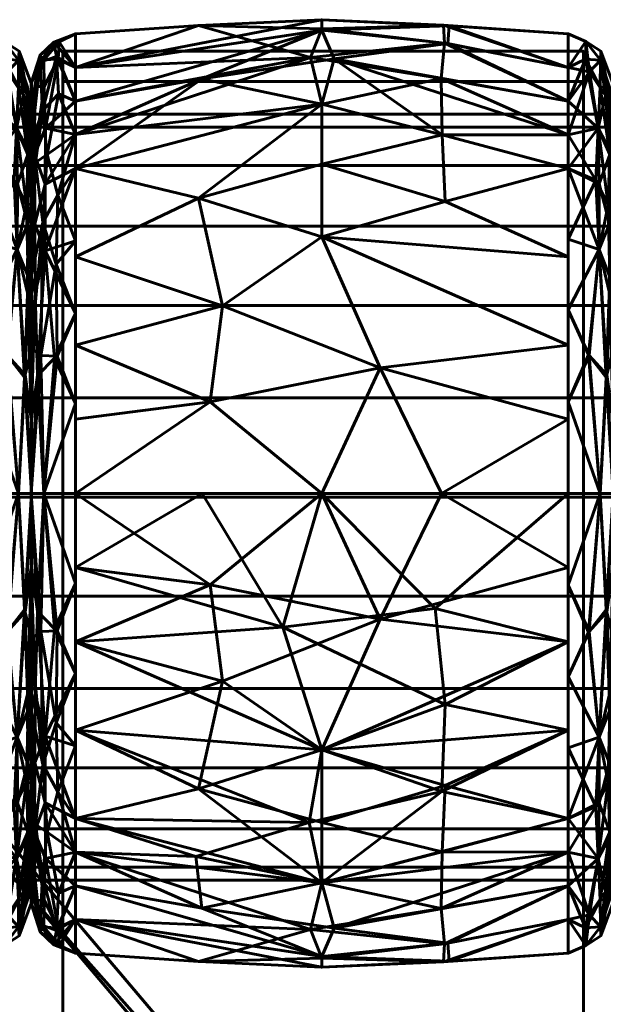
# Model space of a CAD drawing. Header units: millimetres. Extents: x -1091 to 1091, y -439 to 431.
# Tile 197 of 256: x -746 to -727, y 399 to 431. Entities that reach past the tile are written whole.
import ezdxf

# ---------------------------------------------------------------- set-up
doc = ezdxf.new("R2010")
doc.units = ezdxf.units.MM
doc.layers.add('I-FURN', color=30, linetype='Continuous', lineweight=50)

msp = doc.modelspace()

# ---------------------------------------------------------------- meshes
at = {"layer": 'I-FURN', "lineweight": 60}
mesh = msp.add_polyface(dxfattribs=at)
corners = [(-744.54, 415.629, 740.004), (-744.54, 426.24, 744.399), (-744.54, 430.635, 755.009), (-744.54, 426.24, 765.62), (-744.54, 415.629, 770.015), (-736.499, 415.629, 770.471), (-728.458, 415.629, 770.014), (-728.458, 426.239, 765.619), (-728.458, 430.634, 755.009), (-728.458, 426.239, 744.399), (-728.458, 415.629, 740.004), (-736.499, 415.629, 739.547), (-728.458, 420.474, 768.007), (-728.458, 420.474, 742.011), (-744.54, 420.474, 768.008), (-744.54, 420.474, 742.01), (-736.499, 424, 768.01), (-736.499, 424, 742.008), (-736.499, 428.333, 763.824), (-728.458, 428.437, 760.314), (-736.499, 430.795, 758.026), (-736.499, 430.745, 751.754), (-744.54, 428.437, 760.314), (-736.499, 428.333, 746.195), (-728.458, 428.437, 749.704), (-744.54, 428.437, 749.704), (-728.458, 418.052, 769.01), (-734.597, 419.732, 769.891), (-732.589, 415.629, 770.249), (-740.143, 418.615, 770.085), (-739.74, 421.757, 769.125), (-744.54, 423.357, 766.814), (-740.526, 425.265, 766.956), (-736.499, 426.372, 766.13), (-728.458, 423.357, 766.813), (-732.472, 425.161, 767.038), (-732.572, 427.328, 764.952), (-728.458, 427.338, 762.967), (-732.596, 429.171, 762.247), (-736.872, 429.861, 761.051), (-744.54, 429.536, 757.662), (-740.526, 430.904, 756.513), (-736.499, 431.091, 754.887), (-728.458, 429.535, 752.357), (-732.378, 430.311, 750.555), (-736.1, 429.813, 748.855), (-740.422, 429.16, 747.752), (-732.523, 430.912, 756.453), (-732.497, 430.326, 759.436), (-732.344, 430.893, 753.477), (-728.458, 429.535, 757.662), (-744.54, 427.339, 747.051), (-728.458, 418.052, 741.008), (-734.597, 419.732, 740.127), (-732.589, 415.629, 739.769), (-740.143, 418.615, 739.933), (-739.74, 421.757, 740.893), (-744.54, 423.357, 743.204), (-740.526, 425.265, 743.062), (-736.499, 426.372, 743.888), (-728.458, 423.357, 743.205), (-732.472, 425.161, 742.98), (-732.572, 427.328, 745.066), (-728.458, 427.338, 747.052), (-744.54, 427.339, 762.967), (-744.54, 429.536, 752.356), (-744.54, 418.052, 769.011), (-744.54, 418.052, 741.007)]
mesh.append_faces([[corners[k] for k in face] for face in [(26, 28, 6)]], dxfattribs={"vtx0": -1})
mesh.append_faces([[corners[k] for k in face] for face in [(12, 27, 26), (11, 53, 54), (31, 32, 3), (22, 39, 40), (24, 44, 43), (64, 39, 22), (0, 55, 11), (13, 17, 60), (63, 45, 24), (4, 29, 66)]], dxfattribs={"vtx0": -1, "vtx1": -1})
mesh.append_faces([[corners[k] for k in face] for face in [(35, 36, 33), (36, 37, 38), (39, 18, 38), (34, 35, 16), (32, 33, 18), (58, 56, 57), (36, 38, 18), (47, 49, 42), (61, 62, 9), (17, 58, 59), (55, 53, 11), (5, 27, 29), (17, 61, 60), (32, 30, 16), (42, 21, 65), (50, 47, 48), (18, 3, 32), (45, 63, 62), (20, 41, 39), (27, 28, 26), (21, 44, 45), (49, 43, 44), (12, 16, 27), (29, 30, 14), (30, 27, 16), (27, 30, 29), (30, 32, 31), (33, 32, 16), (39, 64, 18), (33, 16, 35), (36, 35, 7), (33, 36, 18), (20, 48, 47), (38, 48, 39), (41, 42, 65), (39, 41, 40), (42, 41, 20), (47, 42, 20), (44, 24, 45), (49, 21, 42), (46, 45, 23), (56, 53, 55), (46, 25, 21), (39, 48, 20), (38, 19, 48), (49, 44, 21), (8, 49, 47), (1, 46, 23), (17, 13, 53), (52, 54, 53), (56, 55, 15), (53, 56, 17), (23, 58, 1), (56, 58, 17), (58, 23, 59), (61, 17, 59), (62, 59, 23), (59, 62, 61), (62, 23, 45), (21, 45, 46)]], dxfattribs={"vtx0": -1, "vtx1": -1, "vtx2": -1})
mesh.append_faces([[corners[k] for k in face] for face in [(55, 0, 67), (46, 1, 51), (29, 14, 66), (16, 12, 34), (36, 7, 37), (41, 2, 40), (21, 25, 65), (48, 19, 50), (56, 15, 57)]], dxfattribs={"vtx0": -1, "vtx2": -1})
mesh.append_faces([[corners[k] for k in face] for face in [(4, 5, 29), (65, 2, 41), (5, 28, 27), (31, 14, 30), (34, 7, 35), (37, 19, 38), (8, 43, 49), (50, 8, 47), (51, 25, 46), (13, 52, 53), (57, 1, 58), (9, 60, 61), (63, 9, 62), (64, 3, 18), (67, 15, 55)]], dxfattribs={"vtx1": -1, "vtx2": -1})
mesh.append_faces([[corners[k] for k in face] for face in [(52, 10, 54)]], dxfattribs={"vtx2": -1})
mesh = msp.add_polyface(dxfattribs=at)
corners = [(-747.458, 415.629, 740.004), (-747.458, 426.239, 744.399), (-747.458, 430.634, 755.009), (-747.458, 426.239, 765.619), (-747.458, 415.629, 770.014), (-746.406, 415.629, 769.469), (-745.984, 415.629, 768.361), (-745.984, 425.071, 764.451), (-745.984, 428.982, 755.009), (-745.984, 425.071, 745.568), (-745.984, 415.629, 741.657), (-746.406, 415.629, 740.549), (-747.458, 421.619, 767.533), (-745.984, 420.35, 766.406), (-745.984, 420.35, 743.612), (-747.458, 421.619, 742.485), (-746.444, 423.587, 767.131), (-746.444, 423.587, 742.887), (-747.458, 428.437, 760.314), (-747.458, 428.437, 749.704), (-746.469, 427.548, 763.315), (-746.4, 429.77, 757.996), (-746.469, 427.548, 746.703), (-746.4, 429.77, 752.022), (-745.984, 427.026, 759.73), (-745.984, 427.026, 750.288), (-746.213, 419.416, 768.689), (-747.458, 418.624, 768.773), (-746.784, 420.152, 769.074), (-746.192, 419.497, 741.389), (-747.458, 418.624, 741.245), (-746.764, 420.134, 740.952), (-747.458, 423.929, 766.576), (-745.984, 422.71, 765.428), (-746.147, 425.054, 765.457), (-746.09, 426.823, 763.313), (-746.239, 428.615, 760.845), (-746.759, 429.386, 760.353), (-747.458, 429.535, 757.662), (-746.874, 430.381, 756.482), (-746.384, 430.064, 755.009), (-746.875, 430.381, 753.528), (-747.458, 429.535, 752.357), (-746.882, 429.802, 750.647), (-746.409, 428.892, 749.239), (-745.984, 426.049, 747.928), (-746.097, 426.687, 746.496), (-746.101, 424.428, 744.163), (-746.107, 428.889, 750.579), (-745.984, 428.004, 752.649), (-745.984, 426.049, 762.09), (-746.438, 425.729, 744.613), (-746.551, 425.849, 765.441), (-746.106, 422.176, 742.658), (-746.091, 422.699, 767.024), (-745.984, 422.71, 744.59), (-747.458, 423.929, 743.442), (-747.458, 427.338, 762.967), (-747.458, 427.338, 747.052), (-745.984, 428.004, 757.369), (-745.984, 417.99, 767.384), (-745.984, 417.99, 742.635)]
mesh.append_faces([[corners[k] for k in face] for face in [(1, 17, 56), (27, 28, 12), (18, 37, 38), (59, 36, 24), (38, 39, 2), (9, 46, 45), (32, 52, 3), (33, 54, 13), (10, 29, 61)]], dxfattribs={"vtx0": -1, "vtx1": -1})
mesh.append_faces([[corners[k] for k in face] for face in [(26, 13, 54), (33, 34, 54), (52, 16, 34), (36, 37, 20), (59, 40, 21), (35, 36, 20), (22, 19, 43), (39, 37, 21), (17, 29, 31), (17, 51, 47), (47, 53, 17), (23, 49, 48), (23, 41, 40), (43, 41, 23), (46, 47, 51), (45, 46, 48), (20, 34, 35), (28, 5, 26), (52, 32, 16), (5, 28, 27), (16, 28, 26), (30, 31, 11), (31, 15, 17), (11, 31, 29), (16, 12, 28), (34, 16, 54), (35, 34, 7), (52, 34, 20), (35, 50, 36), (37, 36, 21), (38, 37, 39), (40, 39, 21), (41, 2, 39), (36, 59, 21), (40, 41, 39), (43, 44, 22), (41, 43, 42), (43, 23, 44), (23, 48, 44), (44, 48, 46), (46, 9, 47), (44, 46, 22), (55, 53, 47), (23, 40, 49), (46, 51, 22), (52, 20, 57), (53, 61, 29), (29, 17, 53), (26, 54, 16), (17, 1, 51), (37, 57, 20), (1, 22, 51)]], dxfattribs={"vtx0": -1, "vtx1": -1, "vtx2": -1})
mesh.append_faces([[corners[k] for k in face] for face in [(37, 18, 57), (26, 5, 6), (53, 14, 61), (16, 32, 12), (22, 1, 58), (40, 59, 8), (31, 30, 15), (36, 50, 24), (52, 57, 3), (35, 7, 50), (43, 19, 42), (53, 55, 14), (48, 25, 45), (17, 15, 56), (47, 9, 55)]], dxfattribs={"vtx0": -1, "vtx2": -1})
mesh.append_faces([[corners[k] for k in face] for face in [(4, 5, 27)]], dxfattribs={"vtx1": -1})
mesh.append_faces([[corners[k] for k in face] for face in [(33, 7, 34), (42, 2, 41), (60, 13, 26, 6), (10, 11, 29), (8, 49, 40), (49, 25, 48), (58, 19, 22)]], dxfattribs={"vtx1": -1, "vtx2": -1})
mesh.append_faces([[corners[k] for k in face] for face in [(11, 0, 30)]], dxfattribs={"vtx2": -1})
mesh = msp.add_polyface(dxfattribs=at)
corners = [(-745.986, 415.629, 741.623), (-745.986, 425.094, 745.544), (-745.986, 429.015, 755.009), (-745.986, 425.094, 764.474), (-745.986, 415.629, 768.395), (-745.572, 415.629, 769.48), (-744.54, 415.629, 770.015), (-744.54, 426.24, 765.62), (-744.54, 430.635, 755.009), (-744.54, 426.24, 744.399), (-744.54, 415.629, 740.004), (-745.572, 415.629, 740.538), (-744.54, 421.501, 767.582), (-745.986, 420.362, 766.434), (-745.986, 420.362, 743.584), (-744.54, 421.501, 742.436), (-745.532, 423.551, 767.172), (-745.61, 424.476, 743.613), (-744.54, 428.437, 749.704), (-744.54, 428.437, 760.314), (-745.618, 428.121, 747.811), (-745.521, 427.546, 763.315), (-745.577, 429.785, 757.989), (-745.986, 427.055, 750.277), (-745.697, 429.701, 752.398), (-745.986, 427.055, 759.742), (-745.68, 420.133, 741.399), (-745.783, 419.475, 768.65), (-744.54, 418.565, 768.798), (-745.224, 420.045, 769.099), (-744.54, 418.565, 741.22), (-745.143, 420.114, 740.891), (-745.173, 423.112, 742.244), (-745.122, 425.367, 743.831), (-744.54, 427.339, 747.051), (-745.47, 426.69, 745.516), (-745.853, 426.431, 746.056), (-745.095, 428.671, 747.931), (-745.164, 429.895, 751.061), (-745.247, 430.363, 754.296), (-745.986, 426.075, 747.91), (-744.54, 429.536, 757.662), (-745.105, 429.807, 759.371), (-745.569, 428.907, 760.772), (-745.986, 426.075, 762.108), (-745.878, 426.689, 763.541), (-745.87, 424.425, 765.888), (-745.866, 428.914, 759.426), (-745.986, 428.035, 757.375), (-745.072, 430.372, 756.793), (-745.7, 429.934, 755.26), (-744.54, 429.536, 752.356), (-745.534, 425.725, 765.434), (-745.865, 422.162, 767.394), (-744.54, 423.87, 743.417), (-745.986, 422.728, 765.454), (-744.54, 423.87, 766.601), (-745.986, 422.728, 744.564), (-744.54, 427.339, 762.967), (-745.986, 428.035, 752.643), (-745.986, 417.996, 742.604), (-745.986, 417.996, 767.414)]
mesh.append_faces([[corners[k] for k in face] for face in [(58, 52, 7), (19, 21, 58), (30, 31, 15), (9, 33, 34), (3, 45, 44), (8, 49, 41), (48, 50, 2), (51, 39, 8), (54, 33, 9), (0, 26, 11), (4, 27, 61)]], dxfattribs={"vtx0": -1, "vtx1": -1})
mesh.append_faces([[corners[k] for k in face] for face in [(38, 18, 37), (52, 46, 16), (26, 14, 17), (27, 29, 16), (43, 21, 42), (33, 35, 34), (20, 36, 40), (35, 33, 17), (31, 11, 26), (11, 31, 30), (20, 38, 37), (53, 16, 46), (35, 36, 20), (23, 24, 20), (33, 54, 32), (45, 46, 52), (22, 42, 49), (44, 45, 47), (49, 50, 22), (50, 47, 22), (31, 32, 15), (28, 29, 5), (29, 12, 16), (5, 29, 27), (32, 26, 17), (26, 32, 31), (33, 32, 17), (35, 20, 37), (17, 36, 35), (35, 37, 34), (38, 20, 24), (39, 38, 24), (39, 51, 38), (50, 39, 24), (49, 42, 41), (39, 49, 8), (42, 22, 43), (22, 47, 43), (43, 47, 45), (45, 3, 46), (43, 45, 21), (55, 53, 46), (50, 48, 47), (49, 39, 50), (2, 50, 24), (45, 52, 21), (53, 61, 27), (27, 16, 53), (16, 7, 52), (57, 36, 17), (42, 21, 19), (52, 58, 21)]], dxfattribs={"vtx0": -1, "vtx1": -1, "vtx2": -1})
mesh.append_faces([[corners[k] for k in face] for face in [(53, 13, 61), (16, 56, 7), (26, 0, 60), (16, 12, 56), (29, 28, 12), (37, 18, 34), (46, 3, 55), (17, 14, 57), (42, 19, 41), (36, 1, 40), (53, 55, 13), (47, 25, 44)]], dxfattribs={"vtx0": -1, "vtx2": -1})
mesh.append_faces([[corners[k] for k in face] for face in [(24, 23, 59, 2)]], dxfattribs={"vtx0": -1, "vtx3": -1})
mesh.append_faces([[corners[k] for k in face] for face in [(57, 1, 36), (4, 5, 27), (40, 23, 20), (48, 25, 47), (51, 18, 38), (54, 15, 32), (60, 14, 26)]], dxfattribs={"vtx1": -1, "vtx2": -1})
mesh.append_faces([[corners[k] for k in face] for face in [(5, 6, 28), (30, 10, 11)]], dxfattribs={"vtx2": -1})
mesh = msp.add_polyface(dxfattribs=at)
corners = [(-728.458, 415.629, 740.004), (-728.458, 426.239, 744.399), (-728.458, 430.634, 755.009), (-728.458, 426.239, 765.619), (-728.458, 415.629, 770.014), (-727.406, 415.629, 769.469), (-726.984, 415.629, 768.361), (-726.984, 425.071, 764.451), (-726.984, 428.982, 755.009), (-726.984, 425.071, 745.568), (-726.984, 415.629, 741.657), (-727.406, 415.629, 740.549), (-728.458, 421.619, 767.533), (-726.984, 420.35, 766.406), (-726.984, 420.35, 743.612), (-728.458, 421.619, 742.485), (-727.444, 423.587, 767.131), (-727.444, 423.587, 742.887), (-728.458, 428.437, 760.314), (-728.458, 428.437, 749.704), (-727.469, 427.548, 763.315), (-727.4, 429.77, 757.996), (-727.469, 427.548, 746.703), (-727.4, 429.77, 752.022), (-726.984, 427.026, 759.73), (-726.984, 427.026, 750.288), (-727.213, 419.416, 768.689), (-728.458, 418.624, 768.773), (-727.784, 420.152, 769.074), (-727.192, 419.497, 741.389), (-728.458, 418.624, 741.245), (-727.764, 420.134, 740.952), (-728.458, 423.929, 766.576), (-726.984, 422.71, 765.428), (-727.147, 425.054, 765.457), (-727.09, 426.823, 763.313), (-727.239, 428.615, 760.845), (-727.759, 429.386, 760.353), (-728.458, 429.535, 757.662), (-727.874, 430.381, 756.482), (-727.384, 430.064, 755.009), (-727.875, 430.381, 753.528), (-728.458, 429.535, 752.357), (-727.882, 429.802, 750.647), (-727.409, 428.892, 749.239), (-726.984, 426.049, 747.928), (-727.097, 426.687, 746.496), (-727.101, 424.428, 744.163), (-727.107, 428.889, 750.579), (-726.984, 428.004, 752.649), (-726.984, 426.049, 762.09), (-727.438, 425.729, 744.613), (-727.551, 425.849, 765.441), (-727.106, 422.176, 742.658), (-727.091, 422.699, 767.024), (-726.984, 422.71, 744.59), (-728.458, 423.929, 743.442), (-728.458, 427.338, 762.967), (-728.458, 427.338, 747.052), (-726.984, 428.004, 757.369), (-726.984, 417.99, 767.384), (-726.984, 417.99, 742.635)]
mesh.append_faces([[corners[k] for k in face] for face in [(19, 22, 58), (1, 17, 56), (27, 28, 12), (18, 37, 38), (59, 36, 24), (38, 39, 2), (9, 46, 45), (32, 52, 3), (33, 54, 13), (61, 53, 14)]], dxfattribs={"vtx0": -1, "vtx1": -1})
mesh.append_faces([[corners[k] for k in face] for face in [(26, 13, 54), (33, 34, 54), (52, 16, 34), (36, 37, 20), (35, 36, 20), (51, 1, 22), (53, 61, 29), (39, 37, 21), (17, 29, 31), (17, 51, 47), (43, 44, 22), (47, 53, 17), (23, 49, 48), (23, 41, 40), (43, 41, 23), (46, 47, 51), (45, 46, 48), (20, 34, 35), (28, 5, 26), (52, 32, 16), (5, 28, 27), (16, 28, 26), (30, 31, 11), (31, 15, 17), (11, 31, 29), (16, 12, 28), (34, 16, 54), (35, 34, 7), (52, 34, 20), (35, 50, 36), (37, 36, 21), (38, 37, 39), (40, 39, 21), (41, 2, 39), (36, 59, 21), (40, 41, 39), (59, 40, 21), (41, 43, 42), (43, 23, 44), (23, 48, 44), (44, 48, 46), (46, 9, 47), (44, 46, 22), (55, 53, 47), (23, 40, 49), (46, 51, 22), (52, 20, 57), (29, 17, 53), (26, 54, 16), (17, 1, 51), (37, 57, 20), (43, 22, 19)]], dxfattribs={"vtx0": -1, "vtx1": -1, "vtx2": -1})
mesh.append_faces([[corners[k] for k in face] for face in [(37, 18, 57), (26, 5, 6), (16, 32, 12), (40, 59, 8), (31, 30, 15), (36, 50, 24), (52, 57, 3), (35, 7, 50), (43, 19, 42), (53, 55, 14), (48, 25, 45), (17, 15, 56), (47, 9, 55), (22, 1, 58)]], dxfattribs={"vtx0": -1, "vtx2": -1})
mesh.append_faces([[corners[k] for k in face] for face in [(4, 5, 27)]], dxfattribs={"vtx1": -1})
mesh.append_faces([[corners[k] for k in face] for face in [(33, 7, 34), (42, 2, 41), (60, 13, 26, 6), (10, 11, 29), (8, 49, 40), (49, 25, 48), (61, 10, 29)]], dxfattribs={"vtx1": -1, "vtx2": -1})
mesh.append_faces([[corners[k] for k in face] for face in [(11, 0, 30)]], dxfattribs={"vtx2": -1})
mesh = msp.add_polyface(dxfattribs=at)
corners = [(-744.958, 430.064, 755.339), (-744.958, 429.075, 755.482), (-727.958, 429.075, 755.482), (-727.958, 430.064, 755.339)]
mesh.append_faces([[corners[k] for k in face] for face in [(0, 1, 2, 3)]])
mesh = msp.add_polyface(dxfattribs=at)
corners = [(-727.958, 430.064, 755.339), (-727.958, 355.602, 238.251), (-744.958, 355.602, 238.251), (-744.958, 430.064, 755.339)]
mesh.append_faces([[corners[k] for k in face] for face in [(0, 1, 2, 3)]])
mesh = msp.add_polyface(dxfattribs=at)
corners = [(-744.958, 430.064, 755.339), (-744.958, 355.602, 238.251), (-744.958, 354.612, 238.394), (-744.958, 429.075, 755.482)]
mesh.append_faces([[corners[k] for k in face] for face in [(0, 1, 2, 3)]])
mesh = msp.add_polyface(dxfattribs=at)
corners = [(-727.958, 429.075, 755.482), (-727.958, 354.612, 238.394), (-727.958, 355.602, 238.251), (-727.958, 430.064, 755.339)]
mesh.append_faces([[corners[k] for k in face] for face in [(0, 1, 2, 3)]])
mesh = msp.add_polyface(dxfattribs=at)
corners = [(-745.986, 415.629, 755.009), (-745.986, 415.629, 768.395), (-745.986, 425.094, 764.474), (-745.986, 429.015, 755.009), (-745.986, 425.094, 745.544), (-745.986, 415.629, 741.623)]
mesh.append_faces([[corners[k] for k in face] for face in [(2, 3, 0, 1)]], dxfattribs={"vtx1": -1})
mesh.append_faces([[corners[k] for k in face] for face in [(4, 5, 0, 3)]], dxfattribs={"vtx2": -1})
mesh = msp.add_polyface(dxfattribs=at)
corners = [(-744.958, 429.075, 755.482), (-744.958, 354.612, 238.394), (-727.958, 354.612, 238.394), (-727.958, 429.075, 755.482)]
mesh.append_faces([[corners[k] for k in face] for face in [(0, 1, 2, 3)]])
mesh = msp.add_polyface(dxfattribs=at)
corners = [(-745.984, 415.629, 741.657), (-745.984, 425.071, 745.568), (-745.984, 428.982, 755.009), (-745.984, 425.071, 764.451), (-745.984, 415.629, 768.361), (-745.984, 415.629, 755.009)]
mesh.append_faces([[corners[k] for k in face] for face in [(5, 2, 3, 4)]], dxfattribs={"vtx0": -1})
mesh.append_faces([[corners[k] for k in face] for face in [(5, 0, 1, 2)]], dxfattribs={"vtx3": -1})
mesh = msp.add_polyface(dxfattribs=at)
corners = [(1005.286, 403.011, 755.21), (1005.286, 403.437, 758.445), (1005.286, 404.685, 761.46), (1005.286, 406.672, 764.048), (1005.286, 409.261, 766.035), (1005.286, 412.275, 767.284), (1005.286, 415.511, 767.71), (1005.286, 418.746, 767.284), (1005.286, 421.761, 766.035), (1005.286, 424.35, 764.048), (1005.286, 426.336, 761.46), (1005.286, 427.585, 758.445), (1005.286, 428.011, 755.21), (-1005.286, 428.011, 755.21), (-1005.286, 427.585, 758.445), (-1005.286, 426.336, 761.46), (-1005.286, 424.35, 764.048), (-1005.286, 421.761, 766.035), (-1005.286, 418.746, 767.284), (-1005.286, 415.511, 767.71), (-1005.286, 412.275, 767.284), (-1005.286, 409.261, 766.035), (-1005.286, 406.672, 764.048), (-1005.286, 404.685, 761.46), (-1005.286, 403.437, 758.445), (-1005.286, 403.011, 755.21)]
mesh.append_faces([[corners[k] for k in face] for face in [(13, 14, 11, 12)]], dxfattribs={"vtx1": -1})
mesh.append_faces([[corners[k] for k in face] for face in [(14, 15, 10, 11), (16, 17, 8, 9), (15, 16, 9, 10), (17, 18, 7, 8), (6, 7, 18, 19), (20, 21, 4, 5), (21, 22, 3, 4), (23, 24, 1, 2), (22, 23, 2, 3), (19, 20, 5, 6)]], dxfattribs={"vtx1": -1, "vtx3": -1})
mesh.append_faces([[corners[k] for k in face] for face in [(24, 25, 0, 1)]], dxfattribs={"vtx3": -1})
mesh = msp.add_polyface(dxfattribs=at)
corners = [(1005.286, 428.011, 755.21), (1005.286, 427.585, 751.974), (1005.286, 426.336, 748.96), (1005.286, 424.35, 746.371), (1005.286, 421.761, 744.384), (1005.286, 418.746, 743.136), (1005.286, 415.511, 742.71), (1005.286, 412.275, 743.136), (1005.286, 409.261, 744.384), (1005.286, 406.672, 746.371), (1005.286, 404.685, 748.96), (1005.286, 403.437, 751.974), (1005.286, 403.011, 755.21), (-1005.286, 403.011, 755.21), (-1005.286, 403.437, 751.974), (-1005.286, 404.685, 748.96), (-1005.286, 406.672, 746.371), (-1005.286, 409.261, 744.384), (-1005.286, 412.275, 743.136), (-1005.286, 415.511, 742.71), (-1005.286, 418.746, 743.136), (-1005.286, 421.761, 744.384), (-1005.286, 424.35, 746.371), (-1005.286, 426.336, 748.96), (-1005.286, 427.585, 751.974), (-1005.286, 428.011, 755.21)]
mesh.append_faces([[corners[k] for k in face] for face in [(13, 14, 11, 12)]], dxfattribs={"vtx1": -1})
mesh.append_faces([[corners[k] for k in face] for face in [(14, 15, 10, 11), (16, 17, 8, 9), (15, 16, 9, 10), (17, 18, 7, 8), (6, 7, 18, 19), (20, 21, 4, 5), (21, 22, 3, 4), (23, 24, 1, 2), (22, 23, 2, 3), (19, 20, 5, 6)]], dxfattribs={"vtx1": -1, "vtx3": -1})
mesh.append_faces([[corners[k] for k in face] for face in [(24, 25, 0, 1)]], dxfattribs={"vtx3": -1})
mesh = msp.add_polyface(dxfattribs=at)
corners = [(-747.458, 415.629, 770.014), (-747.458, 405.02, 765.619), (-747.458, 400.625, 755.009), (-747.458, 405.02, 744.399), (-747.458, 415.629, 740.004), (-746.406, 415.629, 740.549), (-745.984, 415.629, 741.657), (-745.984, 406.188, 745.568), (-745.984, 402.277, 755.009), (-745.984, 406.188, 764.451), (-745.984, 415.629, 768.361), (-746.406, 415.629, 769.469), (-747.458, 409.64, 742.485), (-745.984, 410.909, 743.612), (-745.984, 410.909, 766.406), (-747.458, 409.64, 767.533), (-746.444, 407.672, 742.887), (-746.444, 407.672, 767.131), (-747.458, 402.822, 749.704), (-747.458, 402.822, 760.314), (-746.469, 403.711, 746.703), (-746.4, 401.489, 752.022), (-746.469, 403.711, 763.315), (-746.4, 401.489, 757.996), (-745.984, 404.233, 750.288), (-745.984, 404.233, 759.73), (-746.213, 411.843, 741.329), (-747.458, 412.635, 741.245), (-746.784, 411.107, 740.944), (-746.192, 411.762, 768.629), (-747.458, 412.635, 768.773), (-746.764, 411.125, 769.067), (-747.458, 407.33, 743.442), (-745.984, 408.548, 744.59), (-746.147, 406.205, 744.561), (-746.09, 404.436, 746.705), (-746.239, 402.643, 749.173), (-746.759, 401.873, 749.665), (-747.458, 401.723, 752.357), (-746.874, 400.878, 753.536), (-746.384, 401.195, 755.009), (-746.875, 400.878, 756.49), (-747.458, 401.723, 757.662), (-746.882, 401.456, 759.371), (-746.409, 402.367, 760.779), (-745.984, 405.21, 762.09), (-746.097, 404.572, 763.522), (-746.101, 406.831, 765.855), (-746.107, 402.37, 759.439), (-745.984, 403.255, 757.369), (-745.984, 405.21, 747.928), (-746.438, 405.53, 765.405), (-746.551, 405.41, 744.577), (-746.106, 409.083, 767.36), (-746.091, 408.56, 742.995), (-745.984, 408.548, 765.428), (-747.458, 407.33, 766.576), (-747.458, 403.921, 747.052), (-747.458, 403.921, 762.967), (-745.984, 403.255, 752.649), (-745.984, 413.269, 742.635), (-745.984, 413.269, 767.384)]
mesh.append_faces([[corners[k] for k in face] for face in [(19, 22, 58), (1, 17, 56), (27, 28, 12), (18, 37, 38), (59, 36, 24), (38, 39, 2), (9, 46, 45), (32, 52, 3), (33, 54, 13)]], dxfattribs={"vtx0": -1, "vtx1": -1})
mesh.append_faces([[corners[k] for k in face] for face in [(26, 13, 54), (33, 34, 54), (52, 16, 34), (36, 37, 20), (35, 36, 20), (51, 1, 22), (53, 61, 29), (39, 37, 21), (17, 29, 31), (17, 51, 47), (43, 44, 22), (47, 53, 17), (23, 49, 48), (23, 41, 40), (43, 41, 23), (46, 47, 51), (45, 46, 48), (20, 34, 35), (28, 5, 26), (52, 32, 16), (5, 28, 27), (16, 28, 26), (30, 31, 11), (31, 15, 17), (11, 31, 29), (16, 12, 28), (34, 16, 54), (35, 34, 7), (52, 34, 20), (35, 50, 36), (37, 36, 21), (38, 37, 39), (40, 39, 21), (41, 2, 39), (36, 59, 21), (40, 41, 39), (59, 40, 21), (41, 43, 42), (43, 23, 44), (23, 48, 44), (44, 48, 46), (46, 9, 47), (44, 46, 22), (55, 53, 47), (23, 40, 49), (46, 51, 22), (52, 20, 57), (29, 17, 53), (26, 54, 16), (17, 1, 51), (37, 57, 20), (43, 22, 19)]], dxfattribs={"vtx0": -1, "vtx1": -1, "vtx2": -1})
mesh.append_faces([[corners[k] for k in face] for face in [(37, 18, 57), (16, 32, 12), (26, 5, 6), (40, 59, 8), (26, 60, 13), (31, 30, 15), (36, 50, 24), (52, 57, 3), (35, 7, 50), (43, 19, 42), (48, 25, 45), (17, 15, 56), (47, 9, 55), (22, 1, 58), (26, 6, 60)]], dxfattribs={"vtx0": -1, "vtx2": -1})
mesh.append_faces([[corners[k] for k in face] for face in [(53, 55, 14, 61)]], dxfattribs={"vtx0": -1, "vtx3": -1})
mesh.append_faces([[corners[k] for k in face] for face in [(4, 5, 27)]], dxfattribs={"vtx1": -1})
mesh.append_faces([[corners[k] for k in face] for face in [(33, 7, 34), (42, 2, 41), (10, 11, 29), (8, 49, 40), (49, 25, 48), (61, 10, 29)]], dxfattribs={"vtx1": -1, "vtx2": -1})
mesh.append_faces([[corners[k] for k in face] for face in [(11, 0, 30)]], dxfattribs={"vtx2": -1})
mesh = msp.add_polyface(dxfattribs=at)
corners = [(-745.986, 415.629, 768.395), (-745.986, 406.164, 764.474), (-745.986, 402.244, 755.009), (-745.986, 406.164, 745.544), (-745.986, 415.629, 741.623), (-745.572, 415.629, 740.538), (-744.54, 415.629, 740.004), (-744.54, 405.019, 744.399), (-744.54, 400.624, 755.009), (-744.54, 405.019, 765.62), (-744.54, 415.629, 770.015), (-745.572, 415.629, 769.48), (-744.54, 409.758, 742.436), (-745.986, 410.897, 743.584), (-745.986, 410.897, 766.434), (-744.54, 409.758, 767.582), (-745.532, 407.708, 742.846), (-745.61, 406.783, 766.405), (-744.54, 402.821, 760.314), (-744.54, 402.821, 749.704), (-745.618, 403.138, 762.207), (-745.521, 403.713, 746.703), (-745.577, 401.474, 752.03), (-745.986, 404.204, 759.742), (-745.697, 401.558, 757.62), (-745.986, 404.204, 750.277), (-745.68, 411.126, 768.62), (-745.783, 411.784, 741.368), (-744.54, 412.694, 741.22), (-745.224, 411.214, 740.92), (-744.54, 412.694, 768.798), (-745.143, 411.144, 769.127), (-745.173, 408.147, 767.774), (-745.122, 405.892, 766.187), (-744.54, 403.92, 762.967), (-745.47, 404.569, 764.502), (-745.853, 404.828, 763.962), (-745.095, 402.588, 762.088), (-745.164, 401.364, 758.957), (-745.247, 400.896, 755.722), (-745.986, 405.184, 762.108), (-744.54, 401.723, 752.356), (-745.105, 401.452, 750.647), (-745.569, 402.352, 749.246), (-745.986, 405.184, 747.91), (-745.878, 404.57, 746.477), (-745.87, 406.833, 744.13), (-745.866, 402.345, 750.592), (-745.986, 403.224, 752.643), (-745.072, 400.887, 753.226), (-745.7, 401.325, 754.758), (-744.54, 401.723, 757.662), (-745.534, 405.534, 744.584), (-745.865, 409.097, 742.625), (-744.54, 407.388, 766.601), (-745.986, 408.531, 744.564), (-744.54, 407.388, 743.417), (-745.986, 408.531, 765.454), (-744.54, 403.92, 747.051), (-745.986, 403.224, 757.375), (-745.986, 413.263, 767.414), (-745.986, 413.263, 742.604)]
mesh.append_faces([[corners[k] for k in face] for face in [(58, 52, 7), (19, 21, 58), (61, 53, 13), (30, 31, 15), (9, 33, 34), (3, 45, 44), (8, 49, 41), (48, 50, 2), (51, 39, 8), (54, 33, 9), (0, 26, 11)]], dxfattribs={"vtx0": -1, "vtx1": -1})
mesh.append_faces([[corners[k] for k in face] for face in [(52, 46, 16), (38, 18, 37), (16, 27, 29), (21, 42, 43), (53, 16, 46), (26, 14, 17), (53, 61, 27), (17, 35, 33), (20, 36, 40), (31, 11, 26), (11, 31, 30), (33, 54, 32), (20, 38, 37), (35, 36, 20), (23, 24, 20), (33, 35, 34), (45, 46, 52), (22, 42, 49), (44, 45, 47), (49, 50, 22), (50, 47, 22), (31, 32, 15), (28, 29, 5), (29, 12, 16), (5, 29, 27), (32, 26, 17), (26, 32, 31), (33, 32, 17), (35, 20, 37), (17, 36, 35), (35, 37, 34), (38, 20, 24), (39, 38, 24), (39, 51, 38), (50, 39, 24), (49, 42, 41), (39, 49, 8), (42, 22, 43), (22, 47, 43), (43, 47, 45), (45, 3, 46), (43, 45, 21), (55, 53, 46), (50, 48, 47), (49, 39, 50), (2, 50, 24), (45, 52, 21), (27, 16, 53), (16, 7, 52), (57, 36, 17), (42, 21, 19), (52, 58, 21)]], dxfattribs={"vtx0": -1, "vtx1": -1, "vtx2": -1})
mesh.append_faces([[corners[k] for k in face] for face in [(26, 0, 60), (16, 56, 7), (24, 23, 59), (16, 12, 56), (29, 28, 12), (37, 18, 34), (46, 3, 55), (17, 14, 57), (42, 19, 41), (36, 1, 40), (53, 55, 13), (47, 25, 44)]], dxfattribs={"vtx0": -1, "vtx2": -1})
mesh.append_faces([[corners[k] for k in face] for face in [(57, 1, 36), (59, 2, 24), (4, 5, 27), (40, 23, 20), (48, 25, 47), (51, 18, 38), (54, 15, 32), (60, 14, 26), (61, 4, 27)]], dxfattribs={"vtx1": -1, "vtx2": -1})
mesh.append_faces([[corners[k] for k in face] for face in [(5, 6, 28), (30, 10, 11)]], dxfattribs={"vtx2": -1})
mesh = msp.add_polyface(dxfattribs=at)
corners = [(-745.986, 415.629, 755.009), (-745.986, 415.629, 741.623), (-745.986, 406.164, 745.544), (-745.986, 402.244, 755.009), (-745.986, 406.164, 764.474), (-745.986, 415.629, 768.395)]
mesh.append_faces([[corners[k] for k in face] for face in [(4, 5, 0, 3)]], dxfattribs={"vtx2": -1})
mesh.append_faces([[corners[k] for k in face] for face in [(0, 1, 2, 3)]], dxfattribs={"vtx3": -1})
mesh = msp.add_polyface(dxfattribs=at)
corners = [(-745.984, 415.629, 768.361), (-745.984, 406.188, 764.451), (-745.984, 402.277, 755.009), (-745.984, 406.188, 745.568), (-745.984, 415.629, 741.657), (-745.984, 415.629, 755.009)]
mesh.append_faces([[corners[k] for k in face] for face in [(3, 4, 5, 2)]], dxfattribs={"vtx2": -1})
mesh.append_faces([[corners[k] for k in face] for face in [(5, 0, 1, 2)]], dxfattribs={"vtx3": -1})
mesh = msp.add_polyface(dxfattribs=at)
corners = [(-744.54, 415.629, 770.015), (-744.54, 405.019, 765.62), (-744.54, 400.624, 755.009), (-744.54, 405.019, 744.399), (-744.54, 415.629, 740.004), (-736.499, 415.629, 739.547), (-728.458, 415.629, 740.004), (-728.458, 405.02, 744.399), (-728.458, 400.625, 755.009), (-728.458, 405.02, 765.619), (-728.458, 415.629, 770.014), (-736.499, 415.629, 770.471), (-728.458, 410.785, 742.011), (-728.458, 410.785, 768.007), (-744.54, 410.784, 742.01), (-744.54, 410.784, 768.008), (-736.499, 407.259, 742.008), (-736.499, 407.259, 768.01), (-736.499, 402.926, 746.195), (-728.458, 402.822, 749.704), (-736.499, 400.464, 751.992), (-736.499, 400.514, 758.264), (-744.54, 402.821, 749.704), (-736.499, 402.926, 763.824), (-728.458, 402.822, 760.314), (-744.54, 402.821, 760.314), (-728.458, 413.207, 741.008), (-734.597, 411.527, 740.127), (-732.589, 415.629, 739.769), (-740.143, 412.644, 739.933), (-739.74, 409.502, 740.893), (-744.54, 407.902, 743.204), (-740.526, 405.994, 743.062), (-736.499, 404.886, 743.888), (-728.458, 407.902, 743.205), (-732.472, 406.098, 742.98), (-732.572, 403.931, 745.066), (-728.458, 403.921, 747.052), (-732.596, 402.088, 747.771), (-736.872, 401.397, 748.967), (-744.54, 401.723, 752.356), (-740.526, 400.355, 753.505), (-736.499, 400.168, 755.131), (-728.458, 401.723, 757.662), (-732.378, 400.948, 759.463), (-736.1, 401.446, 761.163), (-740.422, 402.099, 762.266), (-732.523, 400.347, 753.565), (-732.497, 400.933, 750.582), (-732.344, 400.366, 756.542), (-728.458, 401.723, 752.357), (-740.616, 403.78, 764.756), (-736.916, 404.887, 766.129), (-728.458, 407.902, 766.813), (-732.582, 405.897, 766.885), (-744.54, 403.92, 762.967), (-732.472, 408.743, 768.725), (-737.768, 411.27, 769.833), (-732.792, 411.879, 769.91), (-728.458, 413.207, 769.01), (-744.54, 407.902, 766.814), (-744.54, 403.92, 747.051), (-728.458, 403.921, 762.967), (-744.54, 401.723, 757.662), (-744.54, 413.207, 741.007), (-744.54, 413.207, 769.011), (-740.409, 415.629, 770.249)]
mesh.append_faces([[corners[k] for k in face] for face in [(65, 66, 0), (26, 28, 6)]], dxfattribs={"vtx0": -1})
mesh.append_faces([[corners[k] for k in face] for face in [(12, 27, 26), (31, 32, 3), (62, 45, 24), (24, 44, 43), (53, 54, 9), (1, 52, 60), (4, 29, 64)]], dxfattribs={"vtx0": -1, "vtx1": -1})
mesh.append_faces([[corners[k] for k in face] for face in [(35, 36, 33), (36, 37, 38), (39, 18, 38), (17, 54, 56), (32, 33, 18), (36, 38, 18), (47, 49, 42), (52, 54, 17), (57, 15, 17), (34, 35, 16), (5, 27, 29), (32, 30, 16), (42, 21, 63), (50, 47, 48), (17, 56, 57), (18, 3, 32), (54, 23, 9), (57, 66, 65), (20, 41, 39), (27, 28, 26), (21, 44, 45), (49, 43, 44), (46, 51, 55), (12, 16, 27), (29, 30, 14), (30, 27, 16), (27, 30, 29), (30, 32, 31), (33, 32, 16), (39, 61, 18), (33, 16, 35), (36, 35, 7), (33, 36, 18), (20, 48, 47), (38, 48, 39), (39, 41, 40), (42, 41, 20), (47, 42, 20), (45, 44, 24), (49, 21, 42), (41, 42, 63), (46, 45, 23), (51, 46, 23), (46, 25, 21), (39, 48, 20), (38, 19, 48), (49, 44, 21), (8, 49, 47), (52, 51, 23), (53, 56, 54), (17, 60, 52), (54, 52, 23), (45, 62, 23), (57, 56, 58), (13, 58, 56), (11, 57, 58), (1, 51, 52), (21, 45, 46)]], dxfattribs={"vtx0": -1, "vtx1": -1, "vtx2": -1})
mesh.append_faces([[corners[k] for k in face] for face in [(29, 14, 64), (16, 12, 34), (36, 7, 37), (41, 2, 40), (21, 25, 63), (48, 19, 50), (51, 1, 55), (17, 15, 60)]], dxfattribs={"vtx0": -1, "vtx2": -1})
mesh.append_faces([[corners[k] for k in face] for face in [(58, 13, 59, 10)]], dxfattribs={"vtx0": -1, "vtx3": -1})
mesh.append_faces([[corners[k] for k in face] for face in [(10, 11, 58), (53, 13, 56), (22, 61, 39, 40), (4, 5, 29), (63, 2, 41), (5, 28, 27), (31, 14, 30), (34, 7, 35), (37, 19, 38), (8, 43, 49), (50, 8, 47), (55, 25, 46), (61, 3, 18), (62, 9, 23), (65, 15, 57), (11, 66, 57)]], dxfattribs={"vtx1": -1, "vtx2": -1})
mesh = msp.add_polyface(dxfattribs=at)
corners = [(-728.458, 415.629, 770.014), (-728.458, 405.02, 765.619), (-728.458, 400.625, 755.009), (-728.458, 405.02, 744.399), (-728.458, 415.629, 740.004), (-727.406, 415.629, 740.549), (-726.984, 415.629, 741.657), (-726.984, 406.188, 745.568), (-726.984, 402.277, 755.009), (-726.984, 406.188, 764.451), (-726.984, 415.629, 768.361), (-727.406, 415.629, 769.469), (-728.458, 409.64, 742.485), (-726.984, 410.909, 743.612), (-726.984, 410.909, 766.406), (-728.458, 409.64, 767.533), (-727.444, 407.672, 742.887), (-727.444, 407.672, 767.131), (-728.458, 402.822, 749.704), (-728.458, 402.822, 760.314), (-727.469, 403.711, 746.703), (-727.4, 401.489, 752.022), (-727.469, 403.711, 763.315), (-727.4, 401.489, 757.996), (-726.984, 404.233, 750.288), (-726.984, 404.233, 759.73), (-727.213, 411.843, 741.329), (-728.458, 412.635, 741.245), (-727.784, 411.107, 740.944), (-727.192, 411.762, 768.629), (-728.458, 412.635, 768.773), (-727.764, 411.125, 769.067), (-728.458, 407.33, 743.442), (-726.984, 408.548, 744.59), (-727.147, 406.205, 744.561), (-727.09, 404.436, 746.705), (-727.239, 402.643, 749.173), (-727.759, 401.873, 749.665), (-728.458, 401.723, 752.357), (-727.874, 400.878, 753.536), (-727.384, 401.195, 755.009), (-727.875, 400.878, 756.49), (-728.458, 401.723, 757.662), (-727.882, 401.456, 759.371), (-727.409, 402.367, 760.779), (-726.984, 405.21, 762.09), (-727.097, 404.572, 763.522), (-727.101, 406.831, 765.855), (-727.107, 402.37, 759.439), (-726.984, 403.255, 757.369), (-726.984, 405.21, 747.928), (-727.438, 405.53, 765.405), (-727.551, 405.41, 744.577), (-727.106, 409.083, 767.36), (-727.091, 408.56, 742.995), (-726.984, 408.548, 765.428), (-728.458, 407.33, 766.576), (-728.458, 403.921, 747.052), (-728.458, 403.921, 762.967), (-726.984, 403.255, 752.649), (-726.984, 413.269, 742.635), (-726.984, 413.269, 767.384)]
mesh.append_faces([[corners[k] for k in face] for face in [(1, 17, 56), (27, 28, 12), (18, 37, 38), (59, 36, 24), (38, 39, 2), (9, 46, 45), (32, 52, 3), (33, 54, 13), (10, 29, 61)]], dxfattribs={"vtx0": -1, "vtx1": -1})
mesh.append_faces([[corners[k] for k in face] for face in [(26, 13, 54), (33, 34, 54), (52, 16, 34), (36, 37, 20), (59, 40, 21), (35, 36, 20), (22, 19, 43), (39, 37, 21), (17, 29, 31), (17, 51, 47), (47, 53, 17), (23, 49, 48), (23, 41, 40), (43, 41, 23), (46, 47, 51), (45, 46, 48), (20, 34, 35), (28, 5, 26), (52, 32, 16), (5, 28, 27), (16, 28, 26), (30, 31, 11), (31, 15, 17), (11, 31, 29), (16, 12, 28), (34, 16, 54), (35, 34, 7), (52, 34, 20), (35, 50, 36), (37, 36, 21), (38, 37, 39), (40, 39, 21), (41, 2, 39), (36, 59, 21), (40, 41, 39), (43, 44, 22), (41, 43, 42), (43, 23, 44), (23, 48, 44), (44, 48, 46), (46, 9, 47), (44, 46, 22), (55, 53, 47), (23, 40, 49), (46, 51, 22), (52, 20, 57), (53, 61, 29), (29, 17, 53), (26, 54, 16), (17, 1, 51), (37, 57, 20), (1, 22, 51)]], dxfattribs={"vtx0": -1, "vtx1": -1, "vtx2": -1})
mesh.append_faces([[corners[k] for k in face] for face in [(37, 18, 57), (16, 32, 12), (26, 5, 6), (22, 1, 58), (40, 59, 8), (26, 60, 13), (31, 30, 15), (36, 50, 24), (52, 57, 3), (35, 7, 50), (43, 19, 42), (48, 25, 45), (17, 15, 56), (47, 9, 55), (26, 6, 60)]], dxfattribs={"vtx0": -1, "vtx2": -1})
mesh.append_faces([[corners[k] for k in face] for face in [(4, 5, 27)]], dxfattribs={"vtx1": -1})
mesh.append_faces([[corners[k] for k in face] for face in [(14, 61, 53, 55), (33, 7, 34), (42, 2, 41), (10, 11, 29), (8, 49, 40), (49, 25, 48), (58, 19, 22)]], dxfattribs={"vtx1": -1, "vtx2": -1})
mesh.append_faces([[corners[k] for k in face] for face in [(11, 0, 30)]], dxfattribs={"vtx2": -1})
mesh = msp.add_polyface(dxfattribs=at)
corners = [(-744.625, 380.72, 238.205), (-763.825, 403.389, 757.712), (-763.825, 404.388, 757.671), (-744.625, 381.719, 238.164)]
mesh.append_faces([[corners[k] for k in face] for face in [(0, 1, 2), (2, 3, 0)]], dxfattribs={"vtx2": -1})
mesh = msp.add_polyface(dxfattribs=at)
corners = [(-744.625, 381.719, 238.164), (-763.825, 404.388, 757.671), (-746.825, 404.388, 757.671), (-727.625, 381.719, 238.164)]
mesh.append_faces([[corners[k] for k in face] for face in [(0, 1, 2, 3)]])
mesh = msp.add_polyface(dxfattribs=at)
corners = [(-727.625, 381.719, 238.164), (-746.825, 404.388, 757.671), (-746.825, 403.389, 757.712), (-727.625, 380.72, 238.205)]
mesh.append_faces([[corners[k] for k in face] for face in [(0, 1, 2), (2, 3, 0)]], dxfattribs={"vtx2": -1})
mesh = msp.add_polyface(dxfattribs=at)
corners = [(-727.625, 380.72, 238.205), (-746.825, 403.389, 757.712), (-763.825, 403.389, 757.712), (-744.625, 380.72, 238.205)]
mesh.append_faces([[corners[k] for k in face] for face in [(0, 1, 2, 3)]])

doc.saveas('drawing.dxf')
